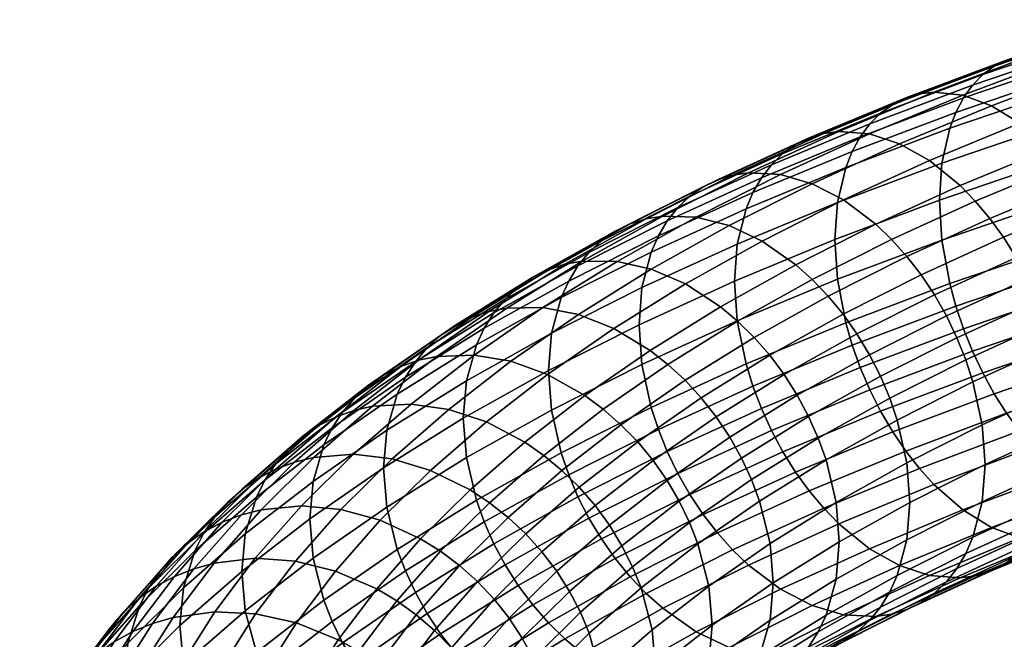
# Model space of a CAD drawing. Extents: x -240 to 240, y -191 to 145.
# Tile 14 of 106: x -230 to -147, y -28 to 24. Entities that reach past the tile are written whole.
import ezdxf

# ---------------------------------------------------------------- set-up
doc = ezdxf.new("R2010")
doc.units = 0
doc.layers.add('ROPE', color=192, linetype='CONTINUOUS')

msp = doc.modelspace()

# ---------------------------------------------------------------- meshes
at = {"layer": 'ROPE'}
mesh = msp.add_polyface(dxfattribs=at)
corners = [(-148.998, 8.852, 401.478), (-156.139, 5.589, 395.15), (-157.483, 6.877, 395.855), (-150.281, 10.168, 402.238), (-147.762, 7.38, 400.84), (-154.842, 4.145, 394.565), (-146.593, 5.771, 400.338), (-153.617, 2.562, 394.114), (-145.513, 4.047, 399.985), (-152.485, 0.862, 393.807), (-144.539, 2.234, 399.787), (-151.464, -0.929, 393.651), (-147.625, 16.976, 412.411), (-155.457, 13.732, 406.117), (-158.016, 14.57, 408.465), (-150.055, 17.868, 414.863), (-145.195, 15.485, 410.239), (-152.898, 12.293, 404.049), (-142.709, 13.304, 408.322), (-141.492, 11.961, 407.51), (-140.318, 10.464, 406.822), (-139.208, 8.831, 406.273), (-138.182, 7.084, 405.876), (-137.258, 5.251, 405.639), (-136.448, 3.361, 405.563), (-143.687, 0.363, 399.746), (-135.763, 1.447, 405.646), (-142.965, -1.537, 399.858), (-149.24, 18.71, 431.744), (-157.992, 15.421, 425.365), (-158.802, 14.326, 426.83), (-150.006, 17.631, 433.241), (-148.367, 19.617, 430.185), (-157.067, 16.347, 423.844), (-147.397, 20.336, 428.589), (-156.042, 17.088, 422.289), (-146.349, 20.858, 426.982), (-154.932, 17.633, 420.726), (-145.24, 21.179, 425.389), (-153.758, 17.978, 419.18), (-144.089, 21.302, 423.834), (-152.54, 18.126, 417.675), (-141.74, 20.992, 420.922), (-139.444, 20.05, 418.373), (-137.148, 18.508, 416.104), (-134.799, 16.276, 414.087), (-133.649, 14.908, 413.226), (-132.539, 13.387, 412.491), (-141.459, 3.034, 448.407), (-150.653, -0.096, 442.335), (-150.006, -2.025, 442.391), (-140.85, 1.092, 448.437), (-141.951, 4.966, 448.215), (-151.177, 1.825, 442.122), (-142.585, 8.689, 447.394), (-151.852, 5.534, 441.275), (-142.783, 12.075, 446.102), (-152.063, 8.916, 439.974), (-142.585, 15.225, 444.352), (-151.852, 12.07, 438.232), (-141.951, 18.189, 442.06), (-151.177, 15.048, 435.967), (-141.459, 19.533, 440.727), (-150.653, 16.402, 434.655), (-140.85, 20.748, 439.287), (-140.131, 21.811, 437.759), (-139.31, 22.7, 436.165), (-138.4, 23.399, 434.531), (-137.415, 23.9, 432.882), (-136.372, 24.198, 431.245), (-135.291, 24.297, 429.644), (-133.084, 23.94, 426.639), (-132.393, 7.908, 453.921), (-131.934, 5.966, 454.093), (-132.985, 11.643, 453.125), (-133.17, 15.034, 451.841), (-132.985, 18.18, 450.083), (-132.393, 21.131, 447.766), (-131.934, 22.465, 446.414)]
mesh.append_faces([[corners[k] for k in face] for face in [(0, 1, 2, 3), (4, 5, 1, 0), (6, 7, 5, 4), (8, 9, 7, 6), (10, 11, 9, 8), (12, 13, 14, 15), (16, 17, 13, 12), (18, 3, 17, 16), (19, 0, 3, 18), (20, 4, 0, 19), (21, 6, 4, 20), (22, 8, 6, 21), (23, 10, 8, 22), (24, 25, 10, 23), (26, 27, 25, 24), (28, 29, 30, 31), (32, 33, 29, 28), (34, 35, 33, 32), (36, 37, 35, 34), (38, 39, 37, 36), (40, 41, 39, 38), (42, 15, 41, 40), (43, 12, 15, 42), (44, 16, 12, 43), (45, 18, 16, 44), (46, 19, 18, 45), (47, 20, 19, 46), (48, 49, 50, 51), (52, 53, 49, 48), (54, 55, 53, 52), (56, 57, 55, 54), (58, 59, 57, 56), (60, 61, 59, 58), (62, 63, 61, 60), (64, 31, 63, 62), (65, 28, 31, 64), (66, 32, 28, 65), (67, 34, 32, 66), (68, 36, 34, 67), (69, 38, 36, 68), (70, 40, 38, 69), (71, 42, 40, 70), (72, 52, 48, 73), (74, 54, 52, 72), (75, 56, 54, 74), (76, 58, 56, 75), (77, 60, 58, 76), (78, 62, 60, 77)]])
mesh = msp.add_polyface(dxfattribs=at)
corners = [(-178.398, 6.909, 399.925), (-185.38, 3.008, 392.359), (-186.711, 2.357, 393.715), (-179.677, 6.286, 401.337), (-177.044, 7.336, 398.539), (-183.972, 3.466, 391.032), (-175.64, 7.569, 397.198), (-182.511, 3.731, 389.753), (-172.774, 7.485, 394.723), (-179.529, 3.712, 387.404), (-169.972, 6.763, 392.602), (-176.614, 3.053, 385.405), (-167.171, 5.442, 390.759), (-173.699, 1.795, 383.686), (-176.007, 5.896, 414.276), (-183.649, 2.04, 406.798), (-184.288, 0.635, 408.012), (-176.619, 4.505, 415.517), (-175.25, 7.17, 412.95), (-182.859, 3.331, 405.504), (-174.356, 8.302, 411.556), (-181.926, 4.483, 404.149), (-173.335, 9.27, 410.115), (-180.859, 5.474, 402.753), (-172.203, 10.057, 408.651), (-170.978, 10.652, 407.185), (-169.682, 11.05, 405.743), (-168.337, 11.254, 404.344), (-165.593, 11.108, 401.75), (-162.91, 10.326, 399.512), (-160.228, 8.945, 397.554), (-157.483, 6.877, 395.855), (-164.305, 3.435, 389.179), (-156.139, 5.589, 395.15), (-162.901, 2.178, 388.533), (-168.532, 8.199, 422.684), (-177.408, 1.48, 417.691), (-169.284, 5.191, 424.889), (-167.948, 9.578, 421.417), (-167.227, 10.836, 420.06), (-166.374, 11.949, 418.629), (-165.4, 12.895, 417.147), (-164.32, 13.658, 415.636), (-163.152, 14.227, 414.121), (-161.916, 14.599, 412.625), (-160.633, 14.773, 411.171), (-158.016, 14.57, 408.465), (-155.457, 13.732, 406.117), (-152.898, 12.293, 404.049), (-150.281, 10.168, 402.238), (-160.756, 8.725, 431.743), (-169.519, 2.027, 426.613), (-160.978, 5.566, 433.476), (-160.041, 11.717, 429.507), (-159.487, 13.083, 428.217), (-158.802, 14.326, 426.83), (-157.992, 15.421, 425.365), (-157.067, 16.347, 423.844), (-156.042, 17.088, 422.289), (-154.932, 17.633, 420.726), (-153.758, 17.978, 419.18), (-152.54, 18.126, 417.675), (-150.055, 17.868, 414.863), (-152.063, 8.916, 439.974), (-160.756, 2.188, 434.785), (-151.852, 5.534, 441.275), (-151.852, 12.07, 438.232), (-151.177, 15.048, 435.967), (-150.653, 16.402, 434.655), (-150.006, 17.631, 433.241)]
mesh.append_faces([[corners[k] for k in face] for face in [(0, 1, 2, 3), (4, 5, 1, 0), (6, 7, 5, 4), (8, 9, 7, 6), (10, 11, 9, 8), (12, 13, 11, 10), (14, 15, 16, 17), (18, 19, 15, 14), (20, 21, 19, 18), (22, 23, 21, 20), (24, 3, 23, 22), (25, 0, 3, 24), (26, 4, 0, 25), (27, 6, 4, 26), (28, 8, 6, 27), (29, 10, 8, 28), (30, 12, 10, 29), (31, 32, 12, 30), (33, 34, 32, 31), (35, 17, 36, 37), (38, 14, 17, 35), (39, 18, 14, 38), (40, 20, 18, 39), (41, 22, 20, 40), (42, 24, 22, 41), (43, 25, 24, 42), (44, 26, 25, 43), (45, 27, 26, 44), (46, 28, 27, 45), (47, 29, 28, 46), (48, 30, 29, 47), (49, 31, 30, 48), (50, 37, 51, 52), (53, 35, 37, 50), (54, 38, 35, 53), (55, 39, 38, 54), (56, 40, 39, 55), (57, 41, 40, 56), (58, 42, 41, 57), (59, 43, 42, 58), (60, 44, 43, 59), (61, 45, 44, 60), (62, 46, 45, 61), (63, 52, 64, 65), (66, 50, 52, 63), (67, 53, 50, 66), (68, 54, 53, 67), (69, 55, 54, 68)]])
mesh = msp.add_polyface(dxfattribs=at)
corners = [(-195.416, -14.087, 352.88), (-199.702, -18.329, 344.653), (-203.063, -17.414, 345.705), (-198.705, -13.101, 354.071), (-193.873, -8.887, 362.245), (-201.993, -12.716, 355.541), (-197.081, -8.431, 363.85), (-190.665, -9.943, 360.918), (-187.383, -11.678, 359.866), (-192.053, -15.75, 351.967), (-185.776, -12.802, 359.478), (-190.404, -16.839, 351.647), (-184.226, -14.088, 359.198), (-188.816, -18.092, 351.433), (-182.761, -15.523, 359.036), (-187.314, -19.494, 351.333), (-196.448, -4.707, 375.178), (-201.971, -8.986, 366.879), (-203.521, -9.542, 368.017), (-197.955, -5.23, 376.38), (-194.885, -4.375, 374.029), (-200.363, -8.619, 365.798), (-191.694, -4.258, 371.946), (-188.575, -4.783, 370.206), (-185.456, -5.907, 368.746), (-182.265, -7.712, 367.557), (-180.702, -8.871, 367.102), (-197.569, -6.154, 390.904), (-203.802, -10.468, 382.536), (-204.513, -11.918, 383.664), (-198.258, -7.588, 392.061), (-196.718, -4.826, 389.681), (-202.923, -9.121, 381.35), (-195.711, -3.631, 388.41), (-201.883, -7.904, 380.123), (-194.561, -2.592, 387.109), (-200.696, -6.838, 378.872), (-193.285, -1.725, 385.799), (-199.38, -5.943, 377.617), (-191.906, -1.043, 384.502), (-190.446, -0.553, 383.237), (-188.932, -0.255, 382.022), (-185.841, -0.206, 379.804), (-182.819, -0.799, 377.934), (-179.798, -1.991, 376.342), (-192.366, -12.996, 405.334), (-199.147, -17.205, 397.169), (-198.258, -20.811, 398.216), (-191.509, -16.621, 406.343), (-192.634, -9.64, 403.983), (-199.424, -13.855, 395.807), (-192.366, -6.46, 402.291), (-199.147, -10.669, 394.127), (-191.509, -3.398, 400.188), (-190.844, -1.979, 399.002), (-190.023, -0.67, 397.743), (-189.051, 0.503, 396.429), (-187.942, 1.517, 395.079), (-186.711, 2.357, 393.715), (-185.38, 3.008, 392.359), (-183.972, 3.466, 391.032), (-182.511, 3.731, 389.753), (-179.529, 3.712, 387.404), (-184.288, -12.587, 414.167), (-190.844, -18.477, 406.681), (-183.649, -14.458, 414.477), (-185.112, -8.944, 413.194), (-185.369, -5.582, 411.854), (-185.112, -2.407, 410.151), (-184.288, 0.635, 408.012), (-183.649, 2.04, 406.798), (-182.859, 3.331, 405.504), (-181.926, 4.483, 404.149), (-180.859, 5.474, 402.753), (-179.677, 6.286, 401.337)]
mesh.append_faces([[corners[k] for k in face] for face in [(0, 1, 2, 3), (4, 3, 5, 6), (7, 0, 3, 4), (8, 9, 0, 7), (10, 11, 9, 8), (12, 13, 11, 10), (14, 15, 13, 12), (16, 17, 18, 19), (20, 21, 17, 16), (22, 6, 21, 20), (23, 4, 6, 22), (24, 7, 4, 23), (25, 8, 7, 24), (26, 10, 8, 25), (27, 28, 29, 30), (31, 32, 28, 27), (33, 34, 32, 31), (35, 36, 34, 33), (37, 38, 36, 35), (39, 19, 38, 37), (40, 16, 19, 39), (41, 20, 16, 40), (42, 22, 20, 41), (43, 23, 22, 42), (44, 24, 23, 43), (45, 46, 47, 48), (49, 50, 46, 45), (51, 52, 50, 49), (53, 30, 52, 51), (54, 27, 30, 53), (55, 31, 27, 54), (56, 33, 31, 55), (57, 35, 33, 56), (58, 37, 35, 57), (59, 39, 37, 58), (60, 40, 39, 59), (61, 41, 40, 60), (62, 42, 41, 61), (63, 48, 64, 65), (66, 45, 48, 63), (67, 49, 45, 66), (68, 51, 49, 67), (69, 53, 51, 68), (70, 54, 53, 69), (71, 55, 54, 70), (72, 56, 55, 71), (73, 57, 56, 72), (74, 58, 57, 73)]])
mesh = msp.add_polyface(dxfattribs=at)
corners = [(-179.195, -10.191, 366.758), (-184.226, -14.088, 359.198), (-185.776, -12.802, 359.478), (-180.702, -8.871, 367.102), (-176.707, -3.865, 375.019), (-182.265, -7.712, 367.557), (-185.456, -5.907, 368.746), (-179.798, -1.991, 376.342), (-175.193, -5.058, 374.499), (-173.733, -6.41, 374.091), (-172.353, -7.907, 373.808), (-177.771, -11.657, 366.535), (-171.078, -9.527, 373.656), (-176.454, -13.248, 366.438), (-176.614, 3.053, 385.405), (-182.819, -0.799, 377.934), (-185.841, -0.206, 379.804), (-179.529, 3.712, 387.404), (-173.699, 1.795, 383.686), (-170.718, -0.147, 382.231), (-169.257, -1.373, 381.647), (-167.848, -2.757, 381.177), (-166.517, -4.284, 380.835), (-165.287, -5.932, 380.629), (-164.177, -7.676, 380.564), (-169.928, -11.246, 373.639), (-163.206, -9.488, 380.639), (-168.921, -13.036, 373.757), (-164.305, 3.435, 389.179), (-167.171, 5.442, 390.759), (-162.901, 2.178, 388.533), (-161.547, 0.763, 388.004), (-160.268, -0.793, 387.606), (-159.085, -2.468, 387.349), (-158.019, -4.236, 387.236), (-157.085, -6.069, 387.271), (-156.296, -7.936, 387.447), (-162.384, -11.337, 380.85), (-155.657, -9.807, 387.757), (-161.72, -13.194, 381.188), (-176.619, -8.718, 421.672), (-184.288, -12.587, 414.167), (-183.649, -14.458, 414.477), (-176.007, -10.603, 421.956), (-177.408, -5.057, 420.733), (-185.112, -8.944, 413.194), (-177.654, -1.689, 419.404), (-185.369, -5.582, 411.854), (-177.408, 1.48, 417.691), (-185.112, -2.407, 410.151), (-176.619, 4.505, 415.517), (-184.288, 0.635, 408.012), (-154.842, 4.145, 394.565), (-156.139, 5.589, 395.15), (-153.617, 2.562, 394.114), (-152.485, 0.862, 393.807), (-151.464, -0.929, 393.651), (-167.227, -8.821, 429.21), (-175.25, -12.487, 422.1), (-174.356, -14.339, 422.095), (-166.374, -10.693, 429.168), (-167.948, -6.921, 429.097), (-168.532, -5.023, 428.838), (-169.284, -1.345, 427.932), (-169.519, 2.027, 426.613), (-169.284, 5.191, 424.889), (-157.992, -7.22, 435.904), (-165.4, -12.505, 428.97), (-157.067, -9.053, 435.667), (-158.802, -5.33, 435.98), (-159.487, -3.415, 435.897), (-160.041, -1.505, 435.662), (-160.756, 2.188, 434.785), (-160.978, 5.566, 433.476), (-150.653, -0.096, 442.335), (-150.006, -2.025, 442.391), (-151.177, 1.825, 442.122), (-151.852, 5.534, 441.275)]
mesh.append_faces([[corners[k] for k in face] for face in [(0, 1, 2, 3), (4, 5, 6, 7), (8, 3, 5, 4), (9, 0, 3, 8), (10, 11, 0, 9), (12, 13, 11, 10), (14, 15, 16, 17), (18, 7, 15, 14), (19, 4, 7, 18), (20, 8, 4, 19), (21, 9, 8, 20), (22, 10, 9, 21), (23, 12, 10, 22), (24, 25, 12, 23), (26, 27, 25, 24), (28, 19, 18, 29), (30, 20, 19, 28), (31, 21, 20, 30), (32, 22, 21, 31), (33, 23, 22, 32), (34, 24, 23, 33), (35, 26, 24, 34), (36, 37, 26, 35), (38, 39, 37, 36), (40, 41, 42, 43), (44, 45, 41, 40), (46, 47, 45, 44), (48, 49, 47, 46), (50, 51, 49, 48), (52, 31, 30, 53), (54, 32, 31, 52), (55, 33, 32, 54), (56, 34, 33, 55), (57, 58, 59, 60), (61, 43, 58, 57), (62, 40, 43, 61), (63, 44, 40, 62), (64, 46, 44, 63), (65, 48, 46, 64), (66, 60, 67, 68), (69, 57, 60, 66), (70, 61, 57, 69), (71, 62, 61, 70), (72, 63, 62, 71), (73, 64, 63, 72), (74, 70, 69, 75), (76, 71, 70, 74), (77, 72, 71, 76)]])
mesh = msp.add_polyface(dxfattribs=at)
corners = [(-150.57, -2.782, 393.646), (-157.085, -6.069, 387.271), (-158.019, -4.236, 387.236), (-151.464, -0.929, 393.651), (-149.814, -4.666, 393.79), (-156.296, -7.936, 387.447), (-149.202, -6.551, 394.073), (-155.657, -9.807, 387.757), (-148.413, -10.212, 395.012), (-154.833, -13.451, 388.73), (-148.167, -13.58, 396.341), (-154.576, -16.813, 390.07), (-148.413, -16.749, 398.055), (-154.833, -19.987, 391.773), (-149.202, -19.773, 400.228), (-155.657, -23.03, 393.912), (-149.814, -21.165, 401.469), (-156.296, -24.435, 395.127), (-150.57, -22.439, 402.796), (-157.085, -25.726, 396.42), (-151.464, -23.571, 404.19), (-158.019, -26.877, 397.775), (-143.687, 0.363, 399.746), (-144.539, 2.234, 399.787), (-142.965, -1.537, 399.858), (-142.382, -3.435, 400.117), (-141.629, -7.113, 401.024), (-141.394, -10.486, 402.343), (-141.629, -13.649, 404.066), (-142.382, -16.657, 406.272), (-142.965, -18.036, 407.538), (-143.687, -19.294, 408.896), (-144.539, -20.407, 410.326), (-145.513, -21.353, 411.809), (-152.485, -24.538, 405.63), (-146.593, -22.116, 413.32), (-153.617, -25.325, 407.095), (-147.762, -22.686, 414.835), (-154.842, -25.921, 408.56), (-148.998, -23.057, 416.33), (-156.139, -26.319, 410.003), (-150.281, -23.232, 417.784), (-157.483, -26.522, 411.401), (-150.055, -17.453, 431.304), (-158.016, -20.752, 424.907), (-155.457, -22.19, 422.838), (-147.625, -18.945, 429.132), (-137.258, -17.39, 416.177), (-136.448, -16.295, 414.712), (-138.182, -18.316, 417.699), (-139.208, -19.057, 419.254), (-140.318, -19.602, 420.817), (-141.492, -19.947, 422.362), (-142.709, -20.095, 423.868), (-145.195, -19.837, 426.68), (-152.898, -23.028, 420.49), (-147.625, -18.945, 429.132), (-155.457, -22.19, 422.838), (-141.74, -14.329, 437.364), (-139.444, -15.871, 435.094), (-144.089, -12.097, 439.381), (-152.54, -15.273, 433.221), (-145.24, -10.729, 440.241), (-153.758, -13.93, 434.033), (-146.349, -9.208, 440.977), (-154.932, -12.433, 434.721), (-147.397, -7.552, 441.57), (-156.042, -10.8, 435.27), (-148.367, -5.784, 442.008), (-157.067, -9.053, 435.667), (-149.24, -3.931, 442.283), (-157.992, -7.22, 435.904), (-150.006, -2.025, 442.391), (-158.802, -5.33, 435.98), (-139.444, -15.871, 435.094), (-137.148, -16.813, 432.545), (-137.415, -6.166, 446.877), (-136.372, -7.71, 446.097), (-138.4, -4.488, 447.512), (-139.31, -2.7, 447.988), (-140.131, -0.83, 448.298), (-140.85, 1.092, 448.437)]
mesh.append_faces([[corners[k] for k in face] for face in [(0, 1, 2, 3), (4, 5, 1, 0), (6, 7, 5, 4), (8, 9, 7, 6), (10, 11, 9, 8), (12, 13, 11, 10), (14, 15, 13, 12), (16, 17, 15, 14), (18, 19, 17, 16), (20, 21, 19, 18), (22, 0, 3, 23), (24, 4, 0, 22), (25, 6, 4, 24), (26, 8, 6, 25), (27, 10, 8, 26), (28, 12, 10, 27), (29, 14, 12, 28), (30, 16, 14, 29), (31, 18, 16, 30), (32, 20, 18, 31), (33, 34, 20, 32), (35, 36, 34, 33), (37, 38, 36, 35), (39, 40, 38, 37), (41, 42, 40, 39), (43, 44, 45, 46), (47, 32, 31, 48), (49, 33, 32, 47), (50, 35, 33, 49), (51, 37, 35, 50), (52, 39, 37, 51), (53, 41, 39, 52), (54, 55, 41, 53), (56, 57, 55, 54), (58, 43, 46, 59), (60, 61, 43, 58), (62, 63, 61, 60), (64, 65, 63, 62), (66, 67, 65, 64), (68, 69, 67, 66), (70, 71, 69, 68), (72, 73, 71, 70), (74, 56, 54, 75), (76, 64, 62, 77), (78, 66, 64, 76), (79, 68, 66, 78), (80, 70, 68, 79), (81, 72, 70, 80)]])
mesh = msp.add_polyface(dxfattribs=at)
corners = [(-213.866, -21.98, 339.883), (-217.365, -26.608, 330.907), (-219.109, -27.118, 331.709), (-215.582, -22.454, 340.756), (-210.363, -21.573, 338.36), (-213.805, -26.126, 329.53), (-206.939, -21.815, 337.169), (-210.325, -26.294, 328.482), (-203.514, -22.657, 336.257), (-206.845, -27.062, 327.713), (-217.4, -21.433, 353.882), (-221.549, -26.143, 344.745), (-222.69, -27.455, 345.79), (-218.52, -22.72, 354.973), (-216.122, -20.287, 352.786), (-220.246, -24.97, 343.703), (-214.703, -19.303, 351.704), (-218.8, -23.955, 342.68), (-213.169, -18.494, 350.652), (-217.237, -23.113, 341.693), (-211.545, -17.87, 349.648), (-209.861, -17.432, 348.703), (-206.423, -17.1, 347.037), (-203.063, -17.414, 345.705), (-199.702, -18.329, 344.653), (-214.758, -19.465, 365.085), (-219.468, -24.126, 356.044), (-220.234, -25.624, 357.079), (-215.508, -20.947, 366.151), (-213.831, -18.079, 363.975), (-212.735, -16.816, 362.837), (-211.484, -15.697, 361.689), (-210.096, -14.743, 360.548), (-208.594, -13.967, 359.434), (-207.005, -13.377, 358.363), (-205.357, -12.975, 357.349), (-201.993, -12.716, 355.541), (-198.705, -13.101, 354.071), (-211.209, -19.495, 377.007), (-216.475, -24.088, 368.098), (-216.777, -27.293, 369.742), (-211.504, -22.694, 378.663), (-210.266, -16.374, 375.019), (-209.534, -14.909, 373.923), (-208.63, -13.543, 372.774), (-207.561, -12.302, 371.591), (-206.34, -11.211, 370.391), (-204.986, -10.286, 369.193), (-203.521, -9.542, 368.017), (-201.971, -8.986, 366.879), (-200.363, -8.619, 365.798), (-197.081, -8.431, 363.85), (-205.717, -18.211, 387.358), (-211.209, -26.032, 380.049), (-205.431, -21.555, 388.733), (-205.431, -15.018, 385.69), (-204.513, -11.918, 383.664), (-203.802, -10.468, 382.536), (-202.923, -9.121, 381.35), (-201.883, -7.904, 380.123), (-200.696, -6.838, 378.872), (-199.38, -5.943, 377.617), (-197.955, -5.23, 376.38), (-198.258, -20.811, 398.216), (-204.513, -25.14, 389.818), (-203.802, -26.966, 390.216), (-197.569, -22.652, 398.584), (-199.147, -17.205, 397.169), (-199.424, -13.855, 395.807), (-199.147, -10.669, 394.127), (-198.258, -7.588, 392.061)]
mesh.append_faces([[corners[k] for k in face] for face in [(0, 1, 2, 3), (4, 5, 1, 0), (6, 7, 5, 4), (8, 9, 7, 6), (10, 11, 12, 13), (14, 15, 11, 10), (16, 17, 15, 14), (18, 19, 17, 16), (20, 3, 19, 18), (21, 0, 3, 20), (22, 4, 0, 21), (23, 6, 4, 22), (24, 8, 6, 23), (25, 26, 27, 28), (29, 13, 26, 25), (30, 10, 13, 29), (31, 14, 10, 30), (32, 16, 14, 31), (33, 18, 16, 32), (34, 20, 18, 33), (35, 21, 20, 34), (36, 22, 21, 35), (37, 23, 22, 36), (38, 39, 40, 41), (42, 28, 39, 38), (43, 25, 28, 42), (44, 29, 25, 43), (45, 30, 29, 44), (46, 31, 30, 45), (47, 32, 31, 46), (48, 33, 32, 47), (49, 34, 33, 48), (50, 35, 34, 49), (51, 36, 35, 50), (52, 41, 53, 54), (55, 38, 41, 52), (56, 42, 38, 55), (57, 43, 42, 56), (58, 44, 43, 57), (59, 45, 44, 58), (60, 46, 45, 59), (61, 47, 46, 60), (62, 48, 47, 61), (63, 64, 65, 66), (67, 54, 64, 63), (68, 52, 54, 67), (69, 55, 52, 68), (70, 56, 55, 69)]])
mesh = msp.add_polyface(dxfattribs=at)
corners = [(-166.215, -23.664, 376.781), (-171.433, -27.276, 369.775), (-171.719, -23.932, 368.4), (-166.492, -20.314, 375.419), (-166.492, -26.85, 378.461), (-171.719, -30.469, 371.443), (-167.38, -29.931, 380.527), (-172.637, -33.569, 373.47), (-162.384, -11.337, 380.85), (-168.07, -14.867, 374.004), (-168.921, -13.036, 373.757), (-163.206, -9.488, 380.639), (-161.72, -13.194, 381.188), (-167.38, -16.708, 374.372), (-160.862, -16.819, 382.198), (-160.595, -20.175, 383.548), (-160.862, -23.355, 385.24), (-161.72, -26.416, 387.343), (-162.384, -27.836, 388.53), (-168.07, -31.365, 381.684), (-163.206, -29.145, 389.789), (-168.921, -32.693, 382.907), (-164.177, -30.318, 391.103), (-169.928, -33.888, 384.178), (-165.287, -31.332, 392.453), (-171.078, -34.928, 385.479), (-166.517, -32.171, 393.816), (-172.353, -35.795, 386.789), (-154.833, -13.451, 388.73), (-155.657, -9.807, 387.757), (-154.576, -16.813, 390.07), (-154.833, -19.987, 391.773), (-155.657, -23.03, 393.912), (-156.296, -24.435, 395.127), (-157.085, -25.726, 396.42), (-158.019, -26.877, 397.775), (-159.085, -27.868, 399.172), (-160.268, -28.681, 400.587), (-161.547, -29.303, 401.999), (-167.848, -32.823, 395.172), (-162.901, -29.731, 403.386), (-169.257, -33.281, 396.499), (-164.305, -29.964, 404.726), (-170.718, -33.546, 397.778), (-167.171, -29.88, 407.201), (-173.699, -33.527, 400.127), (-165.593, -24.213, 418.192), (-172.774, -27.836, 411.165), (-169.972, -29.158, 409.322), (-162.91, -25.595, 416.233), (-152.485, -24.538, 405.63), (-151.464, -23.571, 404.19), (-153.617, -25.325, 407.095), (-154.842, -25.921, 408.56), (-156.139, -26.319, 410.003), (-157.483, -26.522, 411.401), (-160.228, -26.377, 413.995), (-162.91, -25.595, 416.233), (-169.972, -29.158, 409.322), (-158.016, -20.752, 424.907), (-155.457, -22.19, 422.838), (-160.633, -18.626, 426.718), (-168.337, -22.146, 419.891), (-161.916, -17.31, 427.478), (-169.682, -20.858, 420.595), (-163.152, -15.839, 428.116), (-170.978, -19.414, 421.181), (-164.32, -14.23, 428.617), (-172.203, -17.831, 421.632), (-165.4, -12.505, 428.97), (-173.335, -16.131, 421.938), (-152.898, -23.028, 420.49), (-150.281, -23.232, 417.784), (-155.457, -22.19, 422.838), (-152.54, -15.273, 433.221), (-150.055, -17.453, 431.304), (-153.758, -13.93, 434.033), (-154.932, -12.433, 434.721), (-156.042, -10.8, 435.27), (-157.067, -9.053, 435.667)]
mesh.append_faces([[corners[k] for k in face] for face in [(0, 1, 2, 3), (4, 5, 1, 0), (6, 7, 5, 4), (8, 9, 10, 11), (12, 13, 9, 8), (14, 3, 13, 12), (15, 0, 3, 14), (16, 4, 0, 15), (17, 6, 4, 16), (18, 19, 6, 17), (20, 21, 19, 18), (22, 23, 21, 20), (24, 25, 23, 22), (26, 27, 25, 24), (28, 14, 12, 29), (30, 15, 14, 28), (31, 16, 15, 30), (32, 17, 16, 31), (33, 18, 17, 32), (34, 20, 18, 33), (35, 22, 20, 34), (36, 24, 22, 35), (37, 26, 24, 36), (38, 39, 26, 37), (40, 41, 39, 38), (42, 43, 41, 40), (44, 45, 43, 42), (46, 47, 48, 49), (50, 36, 35, 51), (52, 37, 36, 50), (53, 38, 37, 52), (54, 40, 38, 53), (55, 42, 40, 54), (56, 44, 42, 55), (57, 58, 44, 56), (59, 46, 49, 60), (61, 62, 46, 59), (63, 64, 62, 61), (65, 66, 64, 63), (67, 68, 66, 65), (69, 70, 68, 67), (71, 56, 55, 72), (73, 57, 56, 71), (74, 61, 59, 75), (76, 63, 61, 74), (77, 65, 63, 76), (78, 67, 65, 77), (79, 69, 67, 78)]])
mesh = msp.add_polyface(dxfattribs=at)
corners = [(-180.934, -31.5, 353.722), (-184.903, -35.428, 346.103), (-185.891, -31.904, 344.898), (-181.902, -27.955, 352.557), (-180.633, -34.831, 355.121), (-184.594, -38.752, 347.515), (-180.186, -18.753, 359.08), (-184.674, -22.668, 351.486), (-185.926, -21.027, 351.35), (-181.407, -17.085, 358.996), (-179.117, -20.497, 359.286), (-183.578, -24.388, 351.738), (-178.212, -22.289, 359.608), (-182.652, -26.161, 352.098), (-177.481, -24.099, 360.036), (-176.537, -27.665, 361.161), (-176.243, -31.002, 362.547), (-176.537, -34.201, 364.203), (-180.934, -38.036, 356.764), (-177.771, -11.657, 366.535), (-182.761, -15.523, 359.036), (-184.226, -14.088, 359.198), (-179.195, -10.191, 366.758), (-176.454, -13.248, 366.438), (-175.267, -14.942, 366.472), (-174.227, -16.709, 366.633), (-173.348, -18.52, 366.917), (-172.637, -20.347, 367.315), (-171.719, -23.932, 368.4), (-171.433, -27.276, 369.775), (-171.719, -30.469, 371.443), (-172.637, -33.569, 373.47), (-177.481, -37.322, 366.19), (-169.928, -11.246, 373.639), (-171.078, -9.527, 373.656), (-168.921, -13.036, 373.757), (-168.07, -14.867, 374.004), (-167.38, -16.708, 374.372), (-166.492, -20.314, 375.419), (-168.07, -31.365, 381.684), (-173.348, -35.019, 374.597), (-167.38, -29.931, 380.527), (-168.921, -32.693, 382.907), (-174.227, -36.365, 375.783), (-169.928, -33.888, 384.178), (-175.267, -37.583, 377.011), (-179.529, -31.61, 403.846), (-185.841, -35.528, 396.246), (-182.819, -36.72, 394.654), (-176.614, -32.868, 402.126), (-167.848, -32.823, 395.172), (-173.733, -36.476, 388.086), (-172.353, -35.795, 386.789), (-166.517, -32.171, 393.816), (-169.257, -33.281, 396.499), (-175.193, -36.966, 389.351), (-170.718, -33.546, 397.778), (-176.707, -37.264, 390.566), (-173.699, -33.527, 400.127), (-179.798, -37.313, 392.784), (-176.614, -32.868, 402.126), (-182.819, -36.72, 394.654), (-172.774, -27.836, 411.165), (-169.972, -29.158, 409.322), (-175.64, -25.83, 412.745), (-182.511, -29.668, 405.3), (-177.044, -24.572, 413.391), (-183.972, -28.442, 405.885), (-178.398, -23.157, 413.92), (-185.38, -27.058, 406.354), (-179.677, -21.602, 414.318), (-186.711, -25.531, 406.696), (-169.972, -29.158, 409.322), (-167.171, -29.88, 407.201), (-168.337, -22.146, 419.891), (-165.593, -24.213, 418.192), (-169.682, -20.858, 420.595), (-170.978, -19.414, 421.181), (-172.203, -17.831, 421.632), (-173.335, -16.131, 421.938), (-180.859, -19.927, 414.576), (-174.356, -14.339, 422.095), (-181.926, -18.158, 414.688), (-175.25, -12.487, 422.1), (-182.859, -16.325, 414.654), (-176.007, -10.603, 421.956), (-183.649, -14.458, 414.477), (-166.374, -10.693, 429.168), (-165.4, -12.505, 428.97)]
mesh.append_faces([[corners[k] for k in face] for face in [(0, 1, 2, 3), (4, 5, 1, 0), (6, 7, 8, 9), (10, 11, 7, 6), (12, 13, 11, 10), (14, 3, 13, 12), (15, 0, 3, 14), (16, 4, 0, 15), (17, 18, 4, 16), (19, 20, 21, 22), (23, 9, 20, 19), (24, 6, 9, 23), (25, 10, 6, 24), (26, 12, 10, 25), (27, 14, 12, 26), (28, 15, 14, 27), (29, 16, 15, 28), (30, 17, 16, 29), (31, 32, 17, 30), (33, 24, 23, 34), (35, 25, 24, 33), (36, 26, 25, 35), (37, 27, 26, 36), (38, 28, 27, 37), (39, 40, 31, 41), (42, 43, 40, 39), (44, 45, 43, 42), (46, 47, 48, 49), (50, 51, 52, 53), (54, 55, 51, 50), (56, 57, 55, 54), (58, 59, 57, 56), (60, 61, 59, 58), (62, 46, 49, 63), (64, 65, 46, 62), (66, 67, 65, 64), (68, 69, 67, 66), (70, 71, 69, 68), (72, 60, 58, 73), (74, 64, 62, 75), (76, 66, 64, 74), (77, 68, 66, 76), (78, 70, 68, 77), (79, 80, 70, 78), (81, 82, 80, 79), (83, 84, 82, 81), (85, 86, 84, 83), (87, 81, 79, 88)]])
mesh = msp.add_polyface(dxfattribs=at)
corners = [(-198.27, -31.933, 327.205), (-200.992, -36.217, 318.897), (-202.603, -34.948, 318.738), (-199.859, -30.63, 327.113), (-196.801, -33.374, 327.401), (-199.503, -37.626, 319.154), (-198.295, -25.19, 335.449), (-201.541, -29.483, 327.123), (-203.285, -28.502, 327.232), (-200.011, -24.173, 335.629), (-196.641, -26.373, 335.37), (-195.077, -27.71, 335.397), (-193.631, -29.182, 335.532), (-192.328, -30.768, 335.774), (-195.477, -34.932, 327.697), (-191.187, -32.441, 336.119), (-194.317, -36.581, 328.089), (-190.222, -34.173, 336.557), (-193.336, -38.292, 328.568), (-196.265, -19.919, 343.881), (-203.514, -22.657, 336.257), (-199.702, -18.329, 344.653), (-194.58, -20.972, 343.631), (-192.957, -22.19, 343.484), (-191.422, -23.56, 343.447), (-190.004, -25.063, 343.522), (-188.725, -26.676, 343.711), (-187.605, -28.373, 344.008), (-186.658, -30.126, 344.407), (-185.891, -31.904, 344.898), (-189.441, -35.934, 337.08), (-192.053, -15.75, 351.967), (-195.416, -14.087, 352.88), (-190.404, -16.839, 351.647), (-188.816, -18.092, 351.433), (-187.314, -19.494, 351.333), (-185.926, -21.027, 351.35), (-184.674, -22.668, 351.486), (-183.578, -24.388, 351.738), (-182.652, -26.161, 352.098), (-181.902, -27.955, 352.557), (-181.407, -17.085, 358.996), (-182.761, -15.523, 359.036), (-190.446, -32.461, 398.089), (-196.448, -36.616, 390.031), (-194.885, -37.775, 389.576), (-188.932, -33.654, 397.569), (-191.906, -31.109, 398.497), (-197.955, -35.296, 390.375), (-193.285, -29.612, 398.78), (-199.38, -33.83, 390.599), (-194.561, -27.992, 398.932), (-200.696, -32.238, 390.695), (-195.711, -26.273, 398.949), (-201.883, -30.545, 390.662), (-196.718, -24.483, 398.831), (-202.923, -28.778, 390.5), (-197.569, -22.652, 398.584), (-203.802, -26.966, 390.216), (-182.511, -29.668, 405.3), (-185.841, -35.528, 396.246), (-179.529, -31.61, 403.846), (-183.972, -28.442, 405.885), (-185.38, -27.058, 406.354), (-186.711, -25.531, 406.696), (-187.942, -23.883, 406.902), (-189.051, -22.138, 406.967), (-190.023, -20.327, 406.892), (-190.844, -18.477, 406.681), (-191.509, -16.621, 406.343), (-198.258, -20.811, 398.216), (-180.859, -19.927, 414.576), (-179.677, -21.602, 414.318), (-181.926, -18.158, 414.688), (-182.859, -16.325, 414.654), (-183.649, -14.458, 414.477)]
mesh.append_faces([[corners[k] for k in face] for face in [(0, 1, 2, 3), (4, 5, 1, 0), (6, 7, 8, 9), (10, 3, 7, 6), (11, 0, 3, 10), (12, 4, 0, 11), (13, 14, 4, 12), (15, 16, 14, 13), (17, 18, 16, 15), (19, 9, 20, 21), (22, 6, 9, 19), (23, 10, 6, 22), (24, 11, 10, 23), (25, 12, 11, 24), (26, 13, 12, 25), (27, 15, 13, 26), (28, 17, 15, 27), (29, 30, 17, 28), (31, 19, 21, 32), (33, 22, 19, 31), (34, 23, 22, 33), (35, 24, 23, 34), (36, 25, 24, 35), (37, 26, 25, 36), (38, 27, 26, 37), (39, 28, 27, 38), (40, 29, 28, 39), (41, 36, 35, 42), (43, 44, 45, 46), (47, 48, 44, 43), (49, 50, 48, 47), (51, 52, 50, 49), (53, 54, 52, 51), (55, 56, 54, 53), (57, 58, 56, 55), (59, 46, 60, 61), (62, 43, 46, 59), (63, 47, 43, 62), (64, 49, 47, 63), (65, 51, 49, 64), (66, 53, 51, 65), (67, 55, 53, 66), (68, 57, 55, 67), (69, 70, 57, 68), (71, 65, 64, 72), (73, 66, 65, 71), (74, 67, 66, 73), (75, 68, 67, 74)]])
mesh = msp.add_polyface(dxfattribs=at)
corners = [(-223.82, -32.581, 323.328), (-226.319, -37.41, 313.963), (-227.948, -38.354, 314.751), (-225.431, -33.491, 324.184), (-222.116, -31.85, 322.531), (-224.596, -36.642, 313.237), (-220.348, -31.302, 321.801), (-222.808, -36.055, 312.581), (-216.739, -30.743, 320.573), (-219.159, -35.419, 311.505), (-213.212, -30.837, 319.67), (-215.592, -35.436, 310.75), (-209.684, -31.53, 319.047), (-212.025, -36.053, 310.274), (-206.075, -32.894, 318.714), (-208.377, -37.339, 310.092), (-204.307, -33.837, 318.678), (-206.589, -38.244, 310.13), (-226.333, -32.272, 336.446), (-229.438, -37.16, 326.966), (-230.432, -38.628, 327.916), (-227.313, -33.719, 337.437), (-225.173, -30.936, 335.448), (-228.262, -35.798, 326.017), (-223.848, -29.735, 334.461), (-226.92, -34.569, 325.085), (-222.379, -28.689, 333.498), (-220.79, -27.813, 332.577), (-219.109, -27.118, 331.709), (-217.365, -26.608, 330.907), (-213.805, -26.126, 329.53), (-210.325, -26.294, 328.482), (-206.845, -27.062, 327.713), (-203.285, -28.502, 327.232), (-201.541, -29.483, 327.123), (-199.859, -30.63, 327.113), (-202.603, -34.948, 318.738), (-224.436, -30.395, 347.824), (-228.107, -35.251, 338.406), (-229.131, -38.456, 340.23), (-225.443, -33.579, 349.689), (-223.655, -28.881, 346.821), (-222.69, -27.455, 345.79), (-221.549, -26.143, 344.745), (-220.246, -24.97, 343.703), (-218.8, -23.955, 342.68), (-217.237, -23.113, 341.693), (-215.582, -22.454, 340.756), (-200.011, -24.173, 335.629), (-203.514, -22.657, 336.257), (-221.222, -28.786, 358.985), (-225.758, -36.797, 351.307), (-221.531, -31.998, 360.616), (-220.234, -25.624, 357.079), (-219.468, -24.126, 356.044), (-218.52, -22.72, 354.973), (-216.475, -30.624, 371.141), (-221.222, -35.323, 362.028), (-220.234, -38.846, 363.233), (-215.508, -34.169, 372.306), (-216.777, -27.293, 369.742), (-216.475, -24.088, 368.098), (-215.508, -20.947, 366.151), (-209.534, -31.407, 381.602), (-214.758, -35.964, 372.765), (-213.831, -37.736, 373.125), (-208.63, -33.199, 381.924), (-210.266, -29.597, 381.174), (-211.209, -26.032, 380.049), (-211.504, -22.694, 378.663), (-200.696, -32.238, 390.695), (-206.34, -36.611, 382.214), (-204.986, -38.174, 382.174), (-199.38, -33.83, 390.599), (-201.883, -30.545, 390.662), (-207.561, -34.944, 382.13), (-202.923, -28.778, 390.5), (-203.802, -26.966, 390.216), (-204.513, -25.14, 389.818), (-205.431, -21.555, 388.733)]
mesh.append_faces([[corners[k] for k in face] for face in [(0, 1, 2, 3), (4, 5, 1, 0), (6, 7, 5, 4), (8, 9, 7, 6), (10, 11, 9, 8), (12, 13, 11, 10), (14, 15, 13, 12), (16, 17, 15, 14), (18, 19, 20, 21), (22, 23, 19, 18), (24, 25, 23, 22), (26, 3, 25, 24), (27, 0, 3, 26), (28, 4, 0, 27), (29, 6, 4, 28), (30, 8, 6, 29), (31, 10, 8, 30), (32, 12, 10, 31), (33, 14, 12, 32), (34, 16, 14, 33), (35, 36, 16, 34), (37, 38, 39, 40), (41, 21, 38, 37), (42, 18, 21, 41), (43, 22, 18, 42), (44, 24, 22, 43), (45, 26, 24, 44), (46, 27, 26, 45), (47, 28, 27, 46), (48, 33, 32, 49), (50, 40, 51, 52), (53, 37, 40, 50), (54, 41, 37, 53), (55, 42, 41, 54), (56, 57, 58, 59), (60, 52, 57, 56), (61, 50, 52, 60), (62, 53, 50, 61), (63, 64, 65, 66), (67, 59, 64, 63), (68, 56, 59, 67), (69, 60, 56, 68), (70, 71, 72, 73), (74, 75, 71, 70), (76, 66, 75, 74), (77, 63, 66, 76), (78, 67, 63, 77), (79, 68, 67, 78)]])

doc.saveas('drawing.dxf')
